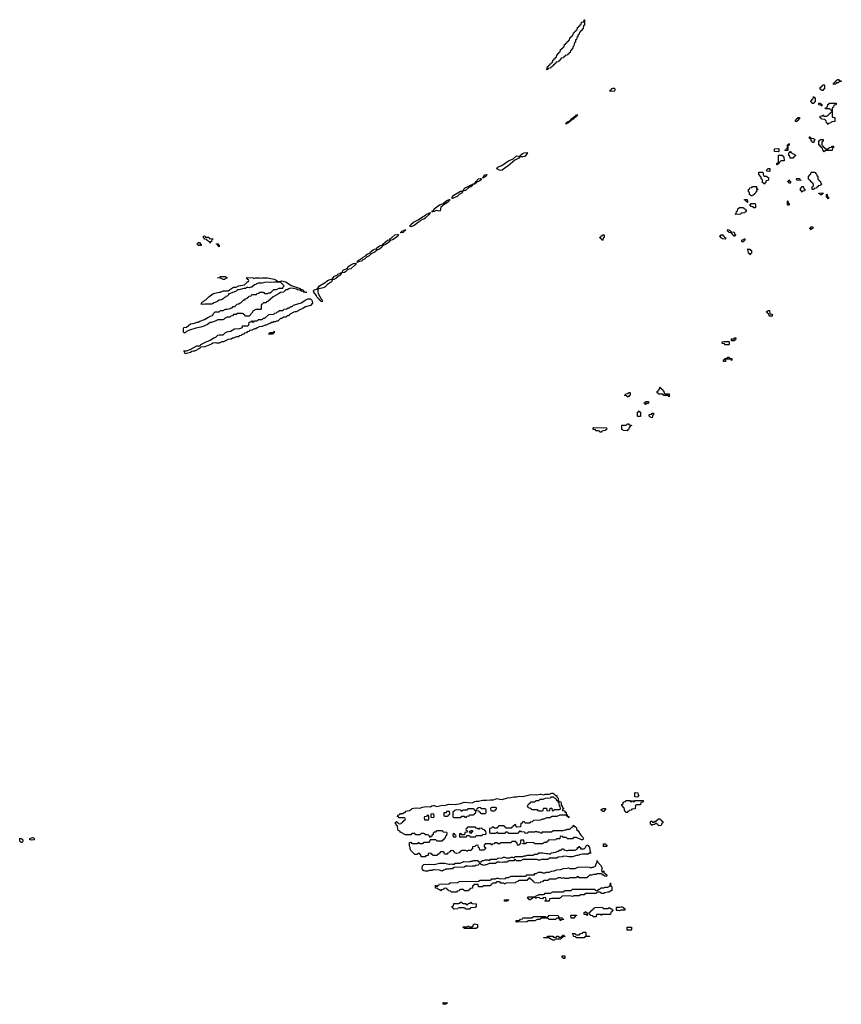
# Model space of a CAD drawing. Header units: inches. Extents: x 2710028 to 2964570, y 496606 to 722708.
# Tile 82 of 228: x 2839490 to 2852093, y 622266 to 637373. Entities that reach past the tile are written whole.
import ezdxf

# ---------------------------------------------------------------- set-up
doc = ezdxf.new("R2010")
doc.units = ezdxf.units.IN
doc.header["$MEASUREMENT"] = 0
for name, color, linetype in [('C8632', 7, 'Continuous'), ('C8642', 7, 'Continuous'), ('C8643', 7, 'Continuous'), ('C8653', 7, 'Continuous')]:
    doc.layers.add(name, color=color, linetype=linetype)

msp = doc.modelspace()

# ---------------------------------------------------------------- linework, layer by layer
at = {"layer": 'C8632', "color": 6}
for points in [[(2839510, 624749), (2839490, 624768), (2839490, 624814), (2839510, 624812), (2839530, 624802), (2839538, 624790), (2839538, 624770), (2839530, 624749)], [(2839670, 624785), (2839646, 624790), (2839648, 624810), (2839670, 624821), (2839690, 624825), (2839702, 624822), (2839714, 624810), (2839710, 624789)]]:
    msp.add_lwpolyline(points, close=True, dxfattribs=at)
at = {"layer": 'C8642', "color": 6}
for points in [[(2847914, 625126), (2847906, 625130), (2847902, 625142), (2847886, 625150), (2847882, 625162), (2847867, 625167), (2847773, 625167), (2847727, 625147), (2847650, 625146), (2847638, 625142), (2847630, 625128), (2847573, 625127), (2847530, 625108), (2847510, 625108), (2847471, 625089), (2847370, 625086), (2847350, 625066), (2847318, 625062), (2847310, 625046), (2847250, 625046), (2847230, 625066), (2847210, 625066), (2847190, 625046), (2847178, 625042), (2847173, 624987), (2847110, 624986), (2847106, 624990), (2847102, 625022), (2847090, 625026), (2847078, 625022), (2847073, 625007), (2847058, 625002), (2847053, 624987), (2847038, 624982), (2847030, 624966), (2846950, 624966), (2846942, 624982), (2846926, 624990), (2846922, 625002), (2846910, 625006), (2846850, 625006), (2846838, 625002), (2846830, 624986), (2846818, 624982), (2846810, 624966), (2846770, 624966), (2846762, 624982), (2846750, 624986), (2846738, 624982), (2846730, 624966), (2846698, 624962), (2846694, 624950), (2846694, 624910), (2846698, 624898), (2846710, 624894), (2846790, 624894), (2846802, 624898), (2846810, 624914), (2846818, 624898), (2846830, 624894), (2846930, 624894), (2846942, 624898), (2846950, 624914), (2846970, 624914), (2846978, 624898), (2846990, 624894), (2847127, 624893), (2847142, 624898), (2847147, 624913), (2847162, 624918), (2847170, 624934), (2847178, 624918), (2847232, 624912), (2847238, 624898), (2847250, 624894), (2847282, 624898), (2847290, 624912), (2847390, 624914), (2847410, 624922), (2847430, 624912), (2847451, 624911), (2847490, 624894), (2847502, 624898), (2847506, 624910), (2847513, 624913), (2847647, 624913), (2847672, 624932), (2847827, 624933), (2847850, 624942), (2847876, 624944), (2847889, 624951), (2847927, 624953), (2847950, 624974), (2847962, 624978), (2847966, 624990), (2847982, 624998), (2847990, 625014), (2847994, 624994), (2848010, 624992), (2848030, 624972), (2848031, 624950), (2848050, 624931), (2848099, 624859), (2848130, 624831), (2848139, 624810), (2848130, 624789), (2848106, 624790), (2848030, 624826), (2847990, 624826), (2847978, 624822), (2847970, 624806), (2847893, 624807), (2847886, 624810), (2847882, 624822), (2847870, 624826), (2847830, 624826), (2847822, 624842), (2847790, 624846), (2847778, 624842), (2847774, 624810), (2847770, 624806), (2847730, 624806), (2847718, 624802), (2847714, 624790), (2847707, 624787), (2847610, 624786), (2847598, 624782), (2847594, 624770), (2847578, 624762), (2847574, 624750), (2847533, 624747), (2847524, 624736), (2847509, 624729), (2847391, 624729), (2847386, 624730), (2847382, 624742), (2847350, 624748), (2847270, 624746), (2847258, 624742), (2847250, 624728), (2847210, 624726), (2847207, 624733), (2847222, 624738), (2847226, 624750), (2847222, 624782), (2847190, 624786), (2847178, 624782), (2847174, 624770), (2847173, 624727), (2847158, 624722), (2847150, 624708), (2847126, 624710), (2847122, 624742), (2847107, 624747), (2847102, 624762), (2847090, 624766), (2847050, 624766), (2847038, 624762), (2847030, 624746), (2846870, 624746), (2846850, 624726), (2846830, 624726), (2846810, 624746), (2846790, 624746), (2846778, 624742), (2846770, 624726), (2846738, 624722), (2846730, 624706), (2846722, 624722), (2846710, 624726), (2846630, 624726), (2846614, 624710), (2846614, 624690), (2846618, 624678), (2846634, 624670), (2846634, 624650), (2846618, 624642), (2846614, 624630), (2846546, 624630), (2846542, 624662), (2846526, 624670), (2846522, 624702), (2846490, 624706), (2846470, 624686), (2846438, 624682), (2846434, 624650), (2846418, 624642), (2846413, 624627), (2846370, 624626), (2846358, 624622), (2846350, 624608), (2846342, 624622), (2846330, 624626), (2846270, 624626), (2846258, 624622), (2846253, 624607), (2846238, 624602), (2846234, 624590), (2846190, 624578), (2846166, 624590), (2846162, 624602), (2846147, 624607), (2846142, 624622), (2846110, 624626), (2846098, 624622), (2846093, 624607), (2846078, 624602), (2846074, 624590), (2846054, 624586), (2846052, 624570), (2846030, 624569), (2846006, 624570), (2846002, 624602), (2845990, 624606), (2845950, 624606), (2845938, 624602), (2845933, 624587), (2845918, 624582), (2845913, 624567), (2845898, 624562), (2845894, 624550), (2845889, 624549), (2845826, 624550), (2845822, 624562), (2845810, 624566), (2845802, 624582), (2845770, 624586), (2845758, 624582), (2845754, 624550), (2845718, 624542), (2845710, 624529), (2845648, 624528), (2845642, 624562), (2845627, 624567), (2845622, 624582), (2845610, 624586), (2845598, 624582), (2845590, 624566), (2845550, 624566), (2845490, 624628), (2845478, 624650), (2845478, 624670), (2845468, 624692), (2845469, 624751), (2845490, 624752), (2845498, 624738), (2845510, 624734), (2845590, 624734), (2845602, 624738), (2845610, 624754), (2845618, 624738), (2845630, 624734), (2845670, 624734), (2845682, 624738), (2845686, 624750), (2845693, 624753), (2845770, 624754), (2845787, 624773), (2845790, 624794), (2845870, 624794), (2845890, 624774), (2845970, 624774), (2845982, 624778), (2845990, 624794), (2846002, 624798), (2846010, 624814), (2846022, 624818), (2846026, 624850), (2846042, 624858), (2846046, 624890), (2846042, 624902), (2845988, 624908), (2845982, 624922), (2845970, 624926), (2845890, 624926), (2845878, 624922), (2845870, 624906), (2845850, 624906), (2845834, 624890), (2845834, 624870), (2845818, 624862), (2845813, 624847), (2845798, 624842), (2845790, 624826), (2845782, 624842), (2845766, 624850), (2845762, 624862), (2845747, 624867), (2845708, 624868), (2845702, 624882), (2845690, 624886), (2845650, 624886), (2845630, 624866), (2845568, 624868), (2845550, 624886), (2845510, 624886), (2845498, 624882), (2845490, 624868), (2845430, 624866), (2845410, 624868), (2845330, 624909), (2845321, 624921), (2845295, 624935), (2845289, 624951), (2845286, 625006), (2845270, 625008), (2845262, 625042), (2845250, 625046), (2845248, 625052), (2845262, 625058), (2845270, 625072), (2845278, 625058), (2845294, 625050), (2845298, 625038), (2845310, 625034), (2845342, 625038), (2845346, 625050), (2845362, 625058), (2845367, 625073), (2845382, 625078), (2845387, 625093), (2845402, 625098), (2845406, 625110), (2845402, 625122), (2845390, 625126), (2845308, 625128), (2845302, 625142), (2845286, 625150), (2845288, 625170), (2845322, 625178), (2845330, 625191), (2845367, 625193), (2845386, 625210), (2845406, 625214), (2845408, 625230), (2845470, 625242), (2845501, 625259), (2845509, 625270), (2845530, 625276), (2845570, 625281), (2845630, 625275), (2845670, 625293), (2845730, 625302), (2845790, 625298), (2845810, 625310), (2845830, 625316), (2845850, 625314), (2845890, 625301), (2845970, 625322), (2846010, 625316), (2846021, 625319), (2846070, 625336), (2846170, 625330), (2846250, 625347), (2846310, 625365), (2846430, 625359), (2846470, 625380), (2846490, 625385), (2846530, 625385), (2846590, 625400), (2846650, 625396), (2846710, 625404), (2846756, 625404), (2846810, 625422), (2846830, 625420), (2846853, 625413), (2846890, 625410), (2846970, 625435), (2847023, 625437), (2847070, 625450), (2847110, 625450), (2847150, 625457), (2847210, 625456), (2847330, 625484), (2847422, 625478), (2847470, 625490), (2847490, 625490), (2847530, 625481), (2847550, 625490), (2847610, 625491), (2847650, 625505), (2847670, 625505), (2847691, 625490), (2847698, 625478), (2847710, 625471), (2847731, 625470), (2847731, 625450), (2847738, 625438), (2847751, 625430), (2847752, 625392), (2847758, 625378), (2847791, 625370), (2847798, 625350), (2847794, 625334), (2847798, 625318), (2847810, 625314), (2847818, 625278), (2847830, 625274), (2847830, 625266), (2847818, 625262), (2847814, 625250), (2847818, 625238), (2847850, 625232), (2847854, 625214), (2847870, 625212), (2847872, 625192), (2847878, 625178), (2847890, 625174), (2847894, 625154), (2847911, 625150)], [(2847670, 625446), (2847638, 625442), (2847634, 625430), (2847627, 625427), (2847550, 625426), (2847512, 625408), (2847470, 625406), (2847450, 625386), (2847410, 625386), (2847398, 625382), (2847390, 625366), (2847330, 625366), (2847318, 625362), (2847313, 625347), (2847298, 625342), (2847293, 625327), (2847278, 625322), (2847274, 625310), (2847278, 625298), (2847293, 625293), (2847298, 625278), (2847330, 625274), (2847338, 625258), (2847350, 625254), (2847430, 625254), (2847438, 625238), (2847450, 625234), (2847510, 625234), (2847522, 625238), (2847526, 625270), (2847530, 625274), (2847573, 625273), (2847578, 625238), (2847590, 625234), (2847622, 625238), (2847627, 625273), (2847650, 625274), (2847654, 625270), (2847658, 625238), (2847670, 625234), (2847682, 625238), (2847690, 625254), (2847770, 625254), (2847782, 625258), (2847786, 625270), (2847782, 625302), (2847768, 625308), (2847767, 625347), (2847762, 625362), (2847750, 625366), (2847746, 625386), (2847729, 625389), (2847726, 625410), (2847710, 625426), (2847688, 625428), (2847682, 625442)], [(2848970, 625446), (2848927, 625447), (2848926, 625510), (2848930, 625514), (2848972, 625510), (2848978, 625478), (2848992, 625470), (2848978, 625462)], [(2846450, 625266), (2846370, 625266), (2846358, 625262), (2846350, 625246), (2846290, 625246), (2846278, 625242), (2846270, 625226), (2846262, 625242), (2846250, 625246), (2846190, 625248), (2846158, 625242), (2846153, 625227), (2846138, 625222), (2846134, 625210), (2846134, 625150), (2846138, 625138), (2846150, 625134), (2846250, 625134), (2846262, 625138), (2846270, 625154), (2846310, 625154), (2846318, 625138), (2846330, 625134), (2846342, 625138), (2846350, 625154), (2846382, 625158), (2846390, 625174), (2846450, 625174), (2846462, 625178), (2846467, 625193), (2846482, 625198), (2846486, 625210), (2846482, 625242), (2846467, 625247), (2846462, 625262)], [(2846550, 625286), (2846518, 625282), (2846513, 625267), (2846498, 625262), (2846494, 625250), (2846498, 625238), (2846533, 625233), (2846538, 625218), (2846553, 625213), (2846558, 625198), (2846570, 625194), (2846630, 625194), (2846642, 625198), (2846646, 625210), (2846646, 625250), (2846642, 625262), (2846630, 625266), (2846570, 625266), (2846562, 625282)], [(2846790, 625286), (2846730, 625286), (2846718, 625282), (2846714, 625270), (2846718, 625238), (2846730, 625234), (2846770, 625234), (2846782, 625238), (2846787, 625253), (2846802, 625258), (2846806, 625270), (2846802, 625282)], [(2848430, 625226), (2848422, 625242), (2848406, 625250), (2848422, 625258), (2848428, 625272), (2848474, 625270), (2848474, 625250), (2848458, 625242), (2848450, 625226)], [(2848790, 625208), (2848782, 625222), (2848770, 625226), (2848762, 625282), (2848750, 625286), (2848742, 625302), (2848726, 625310), (2848726, 625330), (2848742, 625338), (2848750, 625374), (2848782, 625378), (2848790, 625394), (2848850, 625394), (2848858, 625378), (2848870, 625374), (2848882, 625378), (2848890, 625394), (2848898, 625378), (2848910, 625374), (2848922, 625378), (2848930, 625394), (2849053, 625393), (2849054, 625370), (2849050, 625366), (2849018, 625362), (2849014, 625330), (2849010, 625326), (2848950, 625326), (2848938, 625322), (2848933, 625267), (2848878, 625262), (2848870, 625246), (2848838, 625242), (2848833, 625227), (2848818, 625222), (2848810, 625208)], [(2845750, 625166), (2845738, 625162), (2845730, 625146), (2845698, 625142), (2845694, 625130), (2845698, 625098), (2845710, 625094), (2845750, 625094), (2845762, 625098), (2845766, 625110), (2845766, 625150), (2845762, 625162)], [(2845830, 625186), (2845798, 625182), (2845794, 625170), (2845798, 625138), (2845830, 625134), (2845842, 625138), (2845846, 625150), (2845842, 625182)], [(2846050, 625226), (2846038, 625222), (2846030, 625206), (2845998, 625202), (2845994, 625190), (2845998, 625158), (2846010, 625154), (2846050, 625154), (2846062, 625158), (2846067, 625173), (2846082, 625178), (2846086, 625190), (2846082, 625222)], [(2846470, 624986), (2846370, 624986), (2846358, 624982), (2846353, 624967), (2846338, 624962), (2846334, 624950), (2846338, 624938), (2846354, 624930), (2846354, 624910), (2846350, 624906), (2846318, 624902), (2846313, 624867), (2846270, 624866), (2846262, 624882), (2846250, 624886), (2846238, 624882), (2846234, 624870), (2846238, 624838), (2846250, 624834), (2846330, 624834), (2846342, 624838), (2846350, 624854), (2846390, 624854), (2846398, 624838), (2846410, 624834), (2846470, 624834), (2846482, 624838), (2846490, 624854), (2846570, 624854), (2846582, 624858), (2846588, 624872), (2846642, 624878), (2846646, 624890), (2846642, 624922), (2846630, 624926), (2846622, 624942), (2846588, 624948), (2846582, 624962), (2846570, 624966), (2846538, 624962), (2846530, 624946), (2846522, 624962), (2846490, 624966), (2846482, 624982)], [(2849290, 625006), (2849286, 625026), (2849268, 625028), (2849262, 625042), (2849250, 625046), (2849238, 625042), (2849230, 625026), (2849198, 625022), (2849194, 625010), (2849188, 625008), (2849182, 625022), (2849166, 625030), (2849166, 625070), (2849170, 625074), (2849190, 625074), (2849198, 625058), (2849210, 625054), (2849222, 625058), (2849230, 625074), (2849250, 625074), (2849288, 625112), (2849312, 625112), (2849318, 625098), (2849334, 625090), (2849338, 625078), (2849354, 625070), (2849354, 625050), (2849338, 625042), (2849330, 625008)], [(2846150, 624886), (2846138, 624882), (2846134, 624870), (2846138, 624838), (2846170, 624834), (2846182, 624838), (2846186, 624850), (2846182, 624862), (2846167, 624867), (2846162, 624882)], [(2846410, 624886), (2846402, 624902), (2846386, 624910), (2846402, 624918), (2846407, 624933), (2846430, 624934), (2846434, 624930), (2846434, 624910), (2846418, 624902)], [(2847912, 624528), (2847890, 624535), (2847830, 624538), (2847810, 624528), (2847750, 624526), (2847728, 624508), (2847610, 624506), (2847590, 624488), (2847492, 624488), (2847470, 624478), (2847450, 624478), (2847427, 624487), (2847410, 624488), (2847213, 624487), (2847198, 624482), (2847194, 624470), (2847170, 624468), (2847109, 624469), (2847090, 624486), (2847078, 624482), (2847071, 624469), (2846992, 624468), (2846978, 624462), (2846971, 624449), (2846912, 624448), (2846890, 624442), (2846850, 624448), (2846813, 624447), (2846790, 624428), (2846693, 624427), (2846652, 624408), (2846633, 624407), (2846610, 624398), (2846590, 624408), (2846570, 624408), (2846562, 624422), (2846550, 624426), (2846538, 624422), (2846534, 624410), (2846520, 624400), (2846485, 624395), (2846470, 624388), (2846430, 624388), (2846410, 624382), (2846370, 624388), (2846330, 624386), (2846310, 624368), (2846150, 624366), (2846138, 624362), (2846130, 624346), (2846090, 624346), (2846070, 624338), (2846022, 624338), (2846010, 624328), (2845990, 624326), (2845970, 624309), (2845930, 624326), (2845850, 624328), (2845830, 624328), (2845810, 624318), (2845770, 624318), (2845750, 624308), (2845710, 624309), (2845690, 624314), (2845670, 624330), (2845666, 624354), (2845669, 624390), (2845690, 624411), (2845770, 624414), (2845850, 624411), (2845931, 624431), (2846011, 624431), (2846070, 624414), (2846090, 624414), (2846110, 624422), (2846130, 624414), (2846150, 624414), (2846162, 624418), (2846170, 624432), (2846248, 624432), (2846303, 624457), (2846388, 624452), (2846410, 624462), (2846430, 624462), (2846450, 624471), (2846510, 624472), (2846530, 624454), (2846570, 624454), (2846588, 624472), (2846607, 624473), (2846630, 624482), (2846670, 624482), (2846690, 624474), (2846702, 624478), (2846710, 624494), (2846807, 624493), (2846826, 624510), (2846890, 624512), (2846910, 624522), (2846930, 624522), (2846950, 624512), (2847007, 624513), (2847030, 624522), (2847050, 624522), (2847070, 624514), (2847082, 624518), (2847086, 624530), (2847092, 624532), (2847207, 624533), (2847230, 624542), (2847256, 624544), (2847272, 624552), (2847370, 624554), (2847389, 624571), (2847430, 624572), (2847452, 624592), (2847509, 624591), (2847570, 624578), (2847590, 624582), (2847610, 624574), (2847630, 624574), (2847646, 624590), (2847710, 624602), (2847750, 624618), (2847770, 624631), (2847788, 624632), (2847802, 624638), (2847806, 624650), (2847811, 624651), (2847831, 624651), (2847834, 624634), (2847846, 624634), (2847870, 624625), (2847895, 624625), (2847910, 624632), (2848010, 624632), (2848046, 624650), (2848046, 624670), (2848066, 624674), (2848070, 624690), (2848074, 624690), (2848078, 624678), (2848090, 624674), (2848093, 624653), (2848150, 624651), (2848169, 624670), (2848190, 624711), (2848210, 624702), (2848230, 624672), (2848242, 624602), (2848252, 624590), (2848250, 624586), (2848230, 624586), (2848211, 624569), (2848130, 624568), (2848090, 624562), (2848050, 624549), (2848032, 624548), (2847984, 624536), (2847968, 624528)], [(2848490, 624686), (2848447, 624687), (2848446, 624730), (2848474, 624730), (2848478, 624718), (2848494, 624710), (2848494, 624690)], [(2848430, 624294), (2848442, 624298), (2848450, 624314), (2848452, 624290), (2848496, 624250), (2848490, 624226), (2848466, 624230), (2848447, 624247), (2848429, 624249), (2848422, 624262), (2848410, 624266), (2848350, 624266), (2848330, 624258), (2848290, 624258), (2848267, 624247), (2848230, 624246), (2848210, 624226), (2848198, 624222), (2848192, 624208), (2848170, 624206), (2848070, 624206), (2848062, 624222), (2848050, 624226), (2848038, 624222), (2848030, 624206), (2847930, 624206), (2847910, 624198), (2847850, 624198), (2847830, 624206), (2847810, 624198), (2847790, 624206), (2847750, 624206), (2847710, 624188), (2847610, 624186), (2847590, 624168), (2847530, 624166), (2847518, 624162), (2847510, 624146), (2847478, 624142), (2847472, 624128), (2847450, 624126), (2847388, 624128), (2847382, 624142), (2847366, 624150), (2847362, 624162), (2847346, 624170), (2847342, 624182), (2847327, 624187), (2847322, 624202), (2847310, 624206), (2847298, 624202), (2847293, 624187), (2847278, 624182), (2847270, 624166), (2847150, 624166), (2847138, 624162), (2847132, 624148), (2847098, 624142), (2847090, 624128), (2846950, 624126), (2846938, 624122), (2846930, 624108), (2846922, 624122), (2846910, 624126), (2846870, 624126), (2846862, 624142), (2846850, 624146), (2846810, 624146), (2846798, 624142), (2846790, 624126), (2846750, 624126), (2846738, 624122), (2846733, 624107), (2846718, 624102), (2846710, 624086), (2846610, 624086), (2846598, 624082), (2846592, 624068), (2846570, 624066), (2846530, 624066), (2846526, 624070), (2846522, 624102), (2846510, 624106), (2846470, 624106), (2846458, 624102), (2846454, 624090), (2846438, 624082), (2846434, 624050), (2846430, 624046), (2846398, 624042), (2846394, 624030), (2846378, 624022), (2846372, 624008), (2846310, 624006), (2846302, 624022), (2846290, 624026), (2846250, 624026), (2846238, 624022), (2846232, 624008), (2846198, 624002), (2846190, 623988), (2846108, 623988), (2846102, 624002), (2846067, 624007), (2846062, 624022), (2846047, 624027), (2846042, 624042), (2846030, 624046), (2845998, 624042), (2845993, 624027), (2845958, 624022), (2845950, 624006), (2845942, 624022), (2845910, 624026), (2845902, 624042), (2845868, 624050), (2845866, 624090), (2845870, 624092), (2845878, 624078), (2845890, 624074), (2845902, 624078), (2845906, 624090), (2845922, 624098), (2845929, 624111), (2846070, 624114), (2846092, 624132), (2846210, 624134), (2846222, 624138), (2846230, 624152), (2846530, 624154), (2846553, 624173), (2846707, 624173), (2846722, 624178), (2846730, 624191), (2846790, 624192), (2846810, 624202), (2846830, 624202), (2846853, 624193), (2846930, 624194), (2846942, 624198), (2846949, 624211), (2846987, 624213), (2847030, 624231), (2847247, 624233), (2847262, 624238), (2847266, 624250), (2847272, 624252), (2847386, 624254), (2847389, 624271), (2847410, 624272), (2847450, 624291), (2847490, 624292), (2847510, 624282), (2847550, 624282), (2847573, 624293), (2847610, 624294), (2847638, 624302), (2847649, 624311), (2847687, 624313), (2847729, 624331), (2847788, 624332), (2847830, 624351), (2847890, 624354), (2847910, 624362), (2847930, 624352), (2848010, 624352), (2848050, 624372), (2848170, 624374), (2848230, 624372), (2848250, 624362), (2848269, 624371), (2848290, 624372), (2848328, 624392), (2848328, 624408), (2848346, 624450), (2848348, 624472), (2848352, 624452), (2848411, 624390), (2848422, 624350), (2848414, 624330), (2848418, 624298)], [(2848410, 623966), (2848402, 623982), (2848390, 623986), (2848350, 623986), (2848338, 623982), (2848330, 623966), (2848170, 623966), (2848158, 623962), (2848150, 623948), (2848090, 623946), (2848070, 623928), (2847990, 623928), (2847970, 623922), (2847930, 623928), (2847810, 623926), (2847790, 623906), (2847778, 623902), (2847770, 623889), (2847653, 623887), (2847618, 623882), (2847610, 623848), (2847548, 623848), (2847547, 623853), (2847562, 623858), (2847566, 623870), (2847562, 623902), (2847550, 623906), (2847518, 623902), (2847510, 623886), (2847468, 623888), (2847462, 623902), (2847450, 623906), (2847418, 623902), (2847410, 623888), (2847402, 623902), (2847370, 623906), (2847358, 623902), (2847354, 623890), (2847338, 623882), (2847332, 623868), (2847310, 623868), (2847302, 623882), (2847286, 623890), (2847286, 623910), (2847290, 623914), (2847390, 623914), (2847402, 623918), (2847410, 623932), (2847442, 623938), (2847450, 623952), (2847527, 623953), (2847542, 623958), (2847550, 623972), (2847630, 623972), (2847670, 623991), (2847830, 623994), (2847842, 623998), (2847848, 624012), (2847947, 624013), (2847972, 624032), (2848310, 624034), (2848318, 624018), (2848350, 624014), (2848362, 624018), (2848367, 624033), (2848390, 624034), (2848409, 624051), (2848450, 624052), (2848470, 624062), (2848510, 624062), (2848542, 624078), (2848547, 624093), (2848550, 624132), (2848558, 624078), (2848570, 624074), (2848573, 624067), (2848574, 624010), (2848570, 624006), (2848550, 624006), (2848530, 623986), (2848510, 623986), (2848465, 623975), (2848450, 623966)], [(2846290, 623814), (2846330, 623814), (2846338, 623798), (2846350, 623794), (2846362, 623798), (2846370, 623814), (2846402, 623818), (2846410, 623832), (2846418, 623818), (2846430, 623814), (2846494, 623810), (2846494, 623770), (2846474, 623750), (2846410, 623746), (2846398, 623742), (2846390, 623728), (2846330, 623726), (2846322, 623742), (2846310, 623746), (2846230, 623746), (2846218, 623742), (2846210, 623729), (2846153, 623727), (2846146, 623730), (2846142, 623742), (2846126, 623750), (2846126, 623770), (2846142, 623778), (2846148, 623812), (2846227, 623813), (2846242, 623818), (2846250, 623834), (2846270, 623834), (2846278, 623818)], [(2846930, 623846), (2846926, 623850), (2846926, 623870), (2846950, 623874), (2846994, 623870), (2846978, 623862), (2846970, 623846)], [(2848690, 623698), (2848670, 623706), (2848650, 623706), (2848646, 623710), (2848646, 623750), (2848650, 623754), (2848690, 623754), (2848710, 623762), (2848730, 623762), (2848754, 623750), (2848758, 623738), (2848770, 623734), (2848770, 623709), (2848710, 623708)], [(2847790, 623548), (2847782, 623562), (2847766, 623570), (2847762, 623582), (2847750, 623586), (2847730, 623586), (2847711, 623569), (2847670, 623568), (2847609, 623569), (2847602, 623582), (2847590, 623586), (2847490, 623586), (2847478, 623582), (2847471, 623569), (2847430, 623568), (2847390, 623549), (2847293, 623547), (2847270, 623529), (2847110, 623528), (2847106, 623530), (2847106, 623550), (2847147, 623553), (2847162, 623558), (2847170, 623574), (2847202, 623578), (2847206, 623590), (2847213, 623593), (2847347, 623593), (2847370, 623611), (2847550, 623612), (2847558, 623598), (2847570, 623594), (2847582, 623598), (2847586, 623610), (2847602, 623618), (2847610, 623634), (2847750, 623631), (2847758, 623598), (2847773, 623593), (2847811, 623591), (2847818, 623578), (2847834, 623570), (2847830, 623566), (2847798, 623562)], [(2847990, 623586), (2847947, 623587), (2847946, 623630), (2847950, 623634), (2848030, 623634), (2848030, 623626), (2848018, 623622), (2848010, 623606), (2847998, 623602)], [(2848190, 623628), (2848182, 623642), (2848150, 623646), (2848146, 623650), (2848147, 623673), (2848162, 623678), (2848168, 623692), (2848174, 623690), (2848178, 623678), (2848194, 623670), (2848194, 623630)], [(2848450, 623734), (2848510, 623734), (2848530, 623752), (2848550, 623734), (2848570, 623734), (2848578, 623718), (2848594, 623710), (2848578, 623702), (2848573, 623687), (2848558, 623682), (2848554, 623650), (2848550, 623646), (2848430, 623646), (2848418, 623642), (2848410, 623626), (2848402, 623642), (2848390, 623646), (2848350, 623646), (2848338, 623642), (2848334, 623610), (2848330, 623608), (2848288, 623608), (2848282, 623622), (2848250, 623626), (2848242, 623642), (2848226, 623650), (2848227, 623673), (2848242, 623678), (2848247, 623693), (2848262, 623698), (2848267, 623713), (2848282, 623718), (2848287, 623733), (2848302, 623738), (2848308, 623752), (2848430, 623754), (2848438, 623738)], [(2846313, 623427), (2846306, 623430), (2846302, 623442), (2846288, 623450), (2846290, 623454), (2846350, 623454), (2846362, 623458), (2846370, 623471), (2846378, 623458), (2846390, 623454), (2846430, 623454), (2846442, 623458), (2846449, 623491), (2846470, 623502), (2846512, 623490), (2846510, 623446), (2846490, 623428)], [(2847670, 623248), (2847658, 623258), (2847640, 623260), (2847610, 623286), (2847530, 623286), (2847526, 623290), (2847582, 623298), (2847590, 623312), (2847630, 623314), (2847670, 623312), (2847678, 623298), (2847690, 623294), (2847722, 623298), (2847730, 623311), (2847751, 623311), (2847758, 623298), (2847790, 623294), (2847802, 623298), (2847806, 623310), (2847822, 623318), (2847830, 623331), (2847838, 623318), (2847852, 623312), (2847850, 623306), (2847818, 623302), (2847814, 623290), (2847798, 623282), (2847790, 623266), (2847710, 623266), (2847698, 623262), (2847690, 623248)], [(2848190, 623314), (2848230, 623314), (2848234, 623310), (2848230, 623306), (2848170, 623306), (2848158, 623302), (2848150, 623288), (2848028, 623288), (2848022, 623302), (2847990, 623306), (2847986, 623310), (2847982, 623342), (2847966, 623350), (2847970, 623354), (2848010, 623354), (2848018, 623338), (2848030, 623334), (2848070, 623334), (2848082, 623338), (2848090, 623354), (2848122, 623358), (2848130, 623374), (2848170, 623374), (2848174, 623370), (2848174, 623330), (2848178, 623318)], [(2848810, 623406), (2848806, 623410), (2848806, 623450), (2848872, 623452), (2848874, 623410), (2848870, 623406)], [(2847850, 622969), (2847826, 622970), (2847822, 622982), (2847810, 622986), (2847809, 623011), (2847854, 623010)], [(2845990, 622266), (2845986, 622270), (2845986, 622290), (2845990, 622294), (2846054, 622290), (2846038, 622282), (2846030, 622266)]]:
    msp.add_lwpolyline(points, close=True, dxfattribs=at)
at = {"layer": 'C8643', "color": 6}
for points in [[(2847570, 636606), (2847566, 636610), (2847582, 636618), (2847587, 636653), (2847602, 636658), (2847607, 636673), (2847622, 636678), (2847627, 636693), (2847642, 636698), (2847647, 636713), (2847662, 636718), (2847667, 636753), (2847682, 636758), (2847687, 636773), (2847702, 636778), (2847707, 636793), (2847722, 636798), (2847727, 636833), (2847742, 636838), (2847747, 636853), (2847762, 636858), (2847767, 636873), (2847782, 636878), (2847787, 636913), (2847802, 636918), (2847807, 636933), (2847822, 636938), (2847827, 636953), (2847842, 636958), (2847847, 636993), (2847862, 636998), (2847867, 637013), (2847882, 637018), (2847887, 637033), (2847902, 637038), (2847907, 637053), (2847922, 637058), (2847927, 637093), (2847942, 637098), (2847947, 637113), (2847962, 637118), (2847967, 637133), (2847982, 637138), (2847987, 637173), (2848002, 637178), (2848007, 637193), (2848022, 637198), (2848027, 637213), (2848042, 637218), (2848047, 637253), (2848062, 637258), (2848067, 637273), (2848082, 637278), (2848087, 637293), (2848102, 637298), (2848107, 637333), (2848142, 637338), (2848146, 637370), (2848153, 637373), (2848154, 637290), (2848138, 637282), (2848132, 637230), (2848118, 637222), (2848110, 637206), (2848098, 637202), (2848090, 637186), (2848078, 637182), (2848072, 637150), (2848058, 637142), (2848053, 637127), (2848052, 637108), (2848038, 637102), (2848032, 637068), (2848018, 637062), (2848014, 637030), (2847998, 637022), (2847992, 636970), (2847978, 636962), (2847970, 636926), (2847958, 636922), (2847950, 636906), (2847938, 636902), (2847934, 636870), (2847918, 636862), (2847913, 636847), (2847898, 636842), (2847893, 636827), (2847858, 636822), (2847853, 636807), (2847838, 636802), (2847833, 636787), (2847798, 636782), (2847793, 636767), (2847778, 636762), (2847773, 636747), (2847758, 636742), (2847753, 636727), (2847718, 636722), (2847713, 636707), (2847698, 636702), (2847693, 636687), (2847678, 636682), (2847673, 636667), (2847658, 636662), (2847653, 636647), (2847638, 636642), (2847633, 636627), (2847598, 636622), (2847590, 636606)], [(2848610, 636269), (2848565, 636275), (2848549, 636269), (2848549, 636289), (2848563, 636297), (2848570, 636310), (2848590, 636321), (2848610, 636321), (2848618, 636310), (2848618, 636290)], [(2847950, 635825), (2847933, 635827), (2847933, 635813), (2847915, 635805), (2847910, 635790), (2847890, 635779), (2847881, 635779), (2847870, 635769), (2847870, 635790), (2847885, 635795), (2847898, 635810), (2847915, 635815), (2847928, 635812), (2847928, 635828), (2847946, 635834), (2847950, 635850), (2847999, 635881), (2848001, 635890), (2848020, 635900), (2848030, 635913), (2848051, 635911), (2848038, 635902), (2848032, 635888), (2847997, 635863), (2847990, 635850), (2847963, 635837)], [(2847210, 635267), (2847171, 635269), (2847155, 635265), (2847147, 635250), (2847084, 635216), (2846976, 635124), (2846950, 635110), (2846890, 635062), (2846870, 635060), (2846850, 635064), (2846806, 635090), (2846809, 635091), (2846817, 635110), (2846883, 635137), (2846990, 635205), (2847060, 635240), (2847110, 635282), (2847166, 635274), (2847169, 635290), (2847202, 635318), (2847230, 635330), (2847275, 635335), (2847278, 635330), (2847241, 635279), (2847230, 635272)], [(2846282, 634742), (2846286, 634750), (2846307, 634753), (2846302, 634762), (2846304, 634770), (2846330, 634797), (2846382, 634818), (2846391, 634831), (2846419, 634839), (2846426, 634834), (2846430, 634850), (2846466, 634854), (2846468, 634870), (2846488, 634872), (2846489, 634890), (2846504, 634896), (2846507, 634910), (2846529, 634930), (2846556, 634936), (2846572, 634932), (2846561, 634910), (2846550, 634901), (2846528, 634888), (2846498, 634882), (2846487, 634867), (2846473, 634867), (2846470, 634849), (2846452, 634848), (2846438, 634842), (2846434, 634830), (2846412, 634810), (2846381, 634799), (2846330, 634754), (2846310, 634749), (2846292, 634748)], [(2846588, 634948), (2846593, 634953), (2846607, 634953), (2846605, 634970), (2846625, 634990), (2846655, 634995), (2846645, 634970), (2846621, 634959), (2846610, 634949)], [(2846130, 634629), (2846126, 634630), (2846124, 634650), (2846150, 634678), (2846250, 634740), (2846280, 634740), (2846282, 634730), (2846266, 634710), (2846231, 634690), (2846199, 634661)], [(2845924, 634436), (2845890, 634443), (2845870, 634441), (2845850, 634429), (2845809, 634429), (2845829, 634431), (2845836, 634444), (2845835, 634450), (2845845, 634455), (2845850, 634470), (2845930, 634530), (2845986, 634554), (2846026, 634590), (2846050, 634603), (2846058, 634602), (2846071, 634611), (2846091, 634611), (2846087, 634607), (2846073, 634607), (2846071, 634590), (2846051, 634570), (2846002, 634538), (2845950, 634494), (2845938, 634442)], [(2845490, 634194), (2845478, 634198), (2845474, 634210), (2845483, 634217), (2845489, 634231), (2845530, 634264), (2845600, 634300), (2845669, 634350), (2845699, 634361), (2845722, 634378), (2845730, 634390), (2845759, 634401), (2845769, 634410), (2845791, 634411), (2845778, 634402), (2845778, 634390), (2845711, 634330), (2845690, 634314), (2845670, 634309), (2845634, 634286), (2845618, 634270), (2845587, 634253), (2845557, 634223), (2845530, 634209)], [(2842350, 634034), (2842390, 634034), (2842398, 634018), (2842410, 634014), (2842453, 634013), (2842453, 634007), (2842438, 634002), (2842433, 633967), (2842418, 633962), (2842410, 633946), (2842402, 633962), (2842387, 633967), (2842382, 633982), (2842367, 633987), (2842362, 634002), (2842330, 634006), (2842322, 634022), (2842307, 634027), (2842307, 634053), (2842330, 634054), (2842338, 634038)], [(2844670, 633649), (2844666, 633650), (2844669, 633651), (2844670, 633670), (2844684, 633676), (2844698, 633690), (2844722, 633698), (2844729, 633710), (2844744, 633716), (2844759, 633730), (2844803, 633757), (2844810, 633770), (2844864, 633796), (2844870, 633810), (2844910, 633840), (2844930, 633850), (2844964, 633856), (2844969, 633870), (2844987, 633890), (2845010, 633905), (2845046, 633914), (2845058, 633922), (2845059, 633930), (2845130, 633990), (2845165, 633995), (2845169, 634010), (2845185, 634015), (2845196, 634030), (2845243, 634070), (2845279, 634079), (2845297, 634077), (2845302, 634070), (2845291, 634050), (2845280, 634040), (2845210, 633995), (2845175, 633985), (2845165, 633970), (2845111, 633929), (2845057, 633903), (2845051, 633889), (2845010, 633853), (2844977, 633843), (2844945, 633810), (2844882, 633778), (2844851, 633749), (2844810, 633729), (2844781, 633699), (2844751, 633689), (2844731, 633669), (2844681, 633659)], [(2845343, 634103), (2845330, 634106), (2845329, 634109), (2845345, 634115), (2845350, 634130), (2845377, 634137), (2845387, 634133), (2845390, 634150), (2845414, 634150), (2845398, 634142), (2845394, 634130), (2845370, 634109)], [(2848430, 633986), (2848422, 634002), (2848406, 634010), (2848402, 634022), (2848386, 634030), (2848402, 634038), (2848410, 634054), (2848422, 634058), (2848430, 634074), (2848450, 634074), (2848454, 634070), (2848454, 634030), (2848438, 634022), (2848434, 633990)], [(2842270, 633906), (2842230, 633908), (2842226, 633926), (2842210, 633928), (2842210, 633934), (2842222, 633938), (2842230, 633954), (2842250, 633954), (2842258, 633938), (2842274, 633930), (2842274, 633910)], [(2842550, 633886), (2842542, 633902), (2842527, 633907), (2842522, 633922), (2842507, 633927), (2842507, 633933), (2842530, 633932), (2842538, 633918), (2842550, 633914)], [(2844130, 633046), (2844110, 633049), (2844104, 633064), (2844090, 633069), (2844077, 633097), (2844070, 633099), (2844050, 633123), (2844041, 633141), (2844010, 633175), (2844001, 633190), (2843999, 633210), (2844010, 633226), (2844043, 633237), (2844050, 633245), (2844056, 633244), (2844090, 633287), (2844178, 633342), (2844210, 633370), (2844250, 633387), (2844289, 633391), (2844289, 633410), (2844302, 633418), (2844310, 633430), (2844363, 633457), (2844370, 633470), (2844399, 633481), (2844411, 633491), (2844429, 633491), (2844450, 633530), (2844520, 633560), (2844523, 633570), (2844541, 633590), (2844569, 633610), (2844611, 633631), (2844636, 633636), (2844650, 633634), (2844638, 633610), (2844571, 633549), (2844521, 633539), (2844490, 633504), (2844470, 633494), (2844432, 633488), (2844422, 633478), (2844422, 633470), (2844402, 633450), (2844381, 633439), (2844340, 633400), (2844308, 633388), (2844292, 633388), (2844282, 633378), (2844271, 633349), (2844211, 633310), (2844171, 633269), (2844143, 633257), (2844064, 633236), (2844065, 633190), (2844070, 633172), (2844121, 633081), (2844130, 633072)], [(2842610, 633389), (2842570, 633408), (2842526, 633410), (2842562, 633418), (2842566, 633430), (2842570, 633431), (2842654, 633430), (2842658, 633418), (2842673, 633413), (2842670, 633408), (2842650, 633406), (2842630, 633389)], [(2843082, 633402), (2843109, 633411), (2843169, 633411), (2843190, 633406), (2843210, 633410), (2843290, 633410), (2843394, 633390), (2843434, 633370), (2843438, 633358), (2843450, 633354), (2843490, 633354), (2843498, 633362), (2843510, 633365), (2843530, 633363), (2843571, 633350), (2843653, 633293), (2843791, 633250), (2843800, 633240), (2843831, 633230), (2843838, 633218), (2843854, 633210), (2843858, 633198), (2843871, 633191), (2843892, 633190), (2843850, 633189), (2843842, 633202), (2843811, 633209), (2843785, 633225), (2843749, 633229), (2843737, 633237), (2843689, 633249), (2843645, 633255), (2843616, 633244), (2843594, 633230), (2843572, 633228), (2843534, 633190), (2843490, 633188), (2843472, 633170), (2843377, 633123), (2843294, 633050), (2843274, 633046), (2843270, 633028), (2843230, 633026), (2843210, 633006), (2843198, 633002), (2843193, 632987), (2843194, 632930), (2843190, 632926), (2843110, 632926), (2843098, 632922), (2843094, 632910), (2843072, 632908), (2843051, 632869), (2843010, 632826), (2842950, 632826), (2842942, 632842), (2842926, 632850), (2842922, 632862), (2842910, 632866), (2842830, 632866), (2842811, 632849), (2842772, 632848), (2842754, 632830), (2842730, 632826), (2842712, 632808), (2842670, 632808), (2842634, 632790), (2842624, 632776), (2842608, 632768), (2842530, 632768), (2842490, 632749), (2842430, 632729), (2842410, 632728), (2842370, 632695), (2842312, 632670), (2842270, 632654), (2842190, 632639), (2842093, 632607), (2842051, 632589), (2842030, 632569), (2842010, 632566), (2842003, 632583), (2842002, 632630), (2842009, 632651), (2842050, 632656), (2842110, 632705), (2842170, 632716), (2842206, 632730), (2842230, 632731), (2842254, 632746), (2842325, 632775), (2842375, 632805), (2842426, 632830), (2842448, 632832), (2842468, 632870), (2842490, 632892), (2842550, 632892), (2842570, 632911), (2842610, 632912), (2842646, 632930), (2842670, 632931), (2842716, 632944), (2842732, 632952), (2842748, 632952), (2842766, 632970), (2842790, 632974), (2842828, 633010), (2842849, 633011), (2842870, 633031), (2842888, 633032), (2842930, 633072), (2842946, 633074), (2842950, 633092), (2842982, 633098), (2842986, 633110), (2843002, 633118), (2843006, 633130), (2843042, 633138), (2843050, 633154), (2843110, 633154), (2843122, 633158), (2843128, 633172), (2843162, 633178), (2843170, 633192), (2843230, 633192), (2843238, 633178), (2843250, 633174), (2843290, 633172), (2843310, 633182), (2843330, 633182), (2843360, 633200), (2843390, 633231), (2843430, 633232), (2843470, 633251), (2843526, 633254), (2843530, 633274), (2843542, 633278), (2843546, 633290), (2843488, 633348), (2843408, 633348), (2843396, 633344), (2843330, 633342), (2843270, 633344), (2843210, 633328), (2843150, 633329), (2843122, 633318), (2843110, 633308), (2843090, 633306), (2843050, 633268), (2843033, 633267), (2843010, 633258), (2842990, 633266), (2842970, 633266), (2842954, 633250), (2842930, 633249), (2842849, 633229), (2842831, 633229), (2842812, 633210), (2842774, 633190), (2842752, 633188), (2842706, 633166), (2842694, 633166), (2842692, 633150), (2842671, 633129), (2842650, 633126), (2842645, 633115), (2842630, 633109), (2842610, 633089), (2842583, 633077), (2842550, 633069), (2842530, 633054), (2842490, 633034), (2842470, 633029), (2842446, 633014), (2842430, 633009), (2842330, 633009), (2842310, 633004), (2842268, 633008), (2842282, 633018), (2842282, 633030), (2842290, 633042), (2842309, 633051), (2842328, 633070), (2842344, 633076), (2842390, 633122), (2842455, 633165), (2842483, 633177), (2842550, 633191), (2842570, 633191), (2842610, 633211), (2842687, 633213), (2842706, 633230), (2842723, 633237), (2842769, 633271), (2842810, 633271), (2842846, 633290), (2842936, 633304), (2842990, 633354), (2843002, 633358), (2843006, 633370), (2843002, 633382), (2842990, 633386), (2842980, 633400), (2842966, 633410), (2842983, 633417), (2843070, 633411)], [(2842510, 632409), (2842490, 632415), (2842450, 632409), (2842430, 632394), (2842330, 632354), (2842271, 632349), (2842250, 632329), (2842171, 632289), (2842150, 632289), (2842130, 632282), (2842111, 632269), (2842050, 632249), (2842030, 632246), (2842026, 632250), (2842010, 632292), (2842050, 632291), (2842105, 632315), (2842206, 632370), (2842250, 632371), (2842262, 632378), (2842269, 632391), (2842350, 632431), (2842410, 632455), (2842468, 632490), (2842498, 632502), (2842530, 632531), (2842550, 632538), (2842610, 632538), (2842649, 632571), (2842670, 632582), (2842690, 632591), (2842725, 632595), (2842786, 632630), (2842867, 632633), (2842906, 632650), (2842910, 632674), (2842990, 632674), (2843006, 632690), (2843010, 632734), (2843042, 632738), (2843048, 632752), (2843054, 632750), (2843058, 632738), (2843070, 632734), (2843082, 632738), (2843090, 632754), (2843130, 632754), (2843142, 632758), (2843150, 632774), (2843210, 632774), (2843229, 632791), (2843250, 632794), (2843310, 632852), (2843390, 632854), (2843406, 632870), (2843427, 632873), (2843446, 632890), (2843466, 632894), (2843470, 632912), (2843527, 632913), (2843548, 632932), (2843590, 632934), (2843606, 632950), (2843630, 632952), (2843650, 632971), (2843670, 632972), (2843690, 632991), (2843809, 633031), (2843850, 633052), (2843869, 633071), (2843910, 633092), (2843950, 633092), (2843971, 633070), (2843981, 633030), (2843979, 633021), (2843951, 632989), (2843875, 632965), (2843825, 632935), (2843795, 632925), (2843730, 632889), (2843710, 632889), (2843697, 632883), (2843631, 632849), (2843611, 632829), (2843592, 632828), (2843574, 632810), (2843530, 632808), (2843510, 632789), (2843492, 632788), (2843450, 632749), (2843431, 632749), (2843410, 632738), (2843390, 632738), (2843371, 632729), (2843350, 632728), (2843330, 632709), (2843312, 632708), (2843270, 632688), (2843253, 632687), (2843207, 632667), (2843158, 632662), (2843154, 632650), (2843133, 632647), (2843110, 632628), (2843090, 632628), (2843050, 632609), (2843014, 632606), (2843010, 632588), (2842978, 632582), (2842971, 632569), (2842938, 632562), (2842930, 632548), (2842898, 632542), (2842892, 632528), (2842858, 632522), (2842850, 632506), (2842810, 632506), (2842770, 632488), (2842753, 632487), (2842734, 632470), (2842690, 632468), (2842614, 632430), (2842591, 632429), (2842550, 632409)], [(2843310, 632546), (2843306, 632550), (2843322, 632558), (2843328, 632572), (2843367, 632573), (2843382, 632578), (2843386, 632590), (2843392, 632592), (2843394, 632570), (2843378, 632562), (2843370, 632546)], [(2848810, 631586), (2848802, 631602), (2848770, 631606), (2848766, 631610), (2848782, 631618), (2848787, 631633), (2848822, 631638), (2848830, 631654), (2848850, 631654), (2848854, 631650), (2848854, 631610), (2848838, 631602), (2848830, 631586)], [(2849450, 631586), (2849442, 631602), (2849430, 631606), (2849370, 631606), (2849362, 631622), (2849350, 631626), (2849290, 631626), (2849282, 631642), (2849267, 631647), (2849266, 631670), (2849282, 631678), (2849287, 631693), (2849302, 631698), (2849307, 631733), (2849313, 631733), (2849318, 631718), (2849333, 631713), (2849338, 631698), (2849353, 631693), (2849358, 631678), (2849373, 631673), (2849378, 631638), (2849390, 631634), (2849453, 631633), (2849454, 631590)], [(2849090, 631466), (2849082, 631482), (2849067, 631487), (2849067, 631493), (2849082, 631498), (2849090, 631514), (2849133, 631513), (2849134, 631490), (2849130, 631486), (2849098, 631482)], [(2848970, 631286), (2848966, 631290), (2848966, 631350), (2848982, 631358), (2848990, 631374), (2848998, 631358), (2849014, 631350), (2849014, 631290), (2849010, 631286)], [(2849190, 631266), (2849167, 631267), (2849162, 631282), (2849146, 631290), (2849146, 631310), (2849150, 631314), (2849182, 631318), (2849190, 631334), (2849210, 631334), (2849214, 631330), (2849214, 631310), (2849198, 631302)], [(2848810, 631066), (2848748, 631068), (2848742, 631082), (2848727, 631087), (2848727, 631153), (2848790, 631154), (2848802, 631158), (2848810, 631174), (2848830, 631174), (2848838, 631158), (2848873, 631153), (2848873, 631147), (2848858, 631142), (2848853, 631127), (2848838, 631122), (2848834, 631090), (2848818, 631082)], [(2848390, 631046), (2848382, 631062), (2848370, 631066), (2848330, 631066), (2848322, 631082), (2848287, 631087), (2848286, 631110), (2848290, 631114), (2848493, 631113), (2848494, 631090), (2848478, 631082), (2848474, 631070), (2848418, 631062), (2848410, 631046)]]:
    msp.add_lwpolyline(points, close=True, dxfattribs=at)
at = {"layer": 'C8653', "color": 6}
for points in [[(2851970, 636386), (2851966, 636390), (2851982, 636398), (2851987, 636413), (2852002, 636418), (2852010, 636434), (2852022, 636438), (2852027, 636453), (2852050, 636454), (2852058, 636438), (2852093, 636433), (2852090, 636426), (2852058, 636422), (2852050, 636406), (2852018, 636402), (2852010, 636386)], [(2851810, 636286), (2851788, 636288), (2851782, 636302), (2851770, 636306), (2851768, 636330), (2851782, 636338), (2851790, 636354), (2851802, 636358), (2851810, 636374), (2851830, 636374), (2851834, 636370), (2851834, 636310), (2851818, 636302)], [(2851670, 636086), (2851647, 636087), (2851642, 636102), (2851626, 636110), (2851626, 636130), (2851642, 636138), (2851647, 636153), (2851662, 636158), (2851666, 636190), (2851670, 636194), (2851678, 636178), (2851690, 636174), (2851694, 636150), (2851694, 636110), (2851678, 636102)], [(2851790, 636048), (2851782, 636062), (2851747, 636067), (2851747, 636093), (2851772, 636092), (2851778, 636078), (2851794, 636070), (2851794, 636050)], [(2851890, 635766), (2851882, 635782), (2851866, 635790), (2851862, 635822), (2851846, 635830), (2851842, 635842), (2851787, 635847), (2851782, 635862), (2851768, 635868), (2851766, 635890), (2851770, 635894), (2851802, 635898), (2851810, 635914), (2851818, 635898), (2851830, 635894), (2851870, 635894), (2851882, 635898), (2851886, 635910), (2851902, 635918), (2851906, 635930), (2851922, 635938), (2851926, 635950), (2851942, 635958), (2851946, 635970), (2851942, 635982), (2851926, 635990), (2851922, 636002), (2851910, 636006), (2851850, 636006), (2851847, 636013), (2851862, 636018), (2851866, 636030), (2851882, 636038), (2851886, 636070), (2851902, 636078), (2851910, 636094), (2852010, 636094), (2852014, 636090), (2852014, 636070), (2852010, 636066), (2851978, 636062), (2851974, 636030), (2851958, 636022), (2851954, 636010), (2851954, 635890), (2851958, 635878), (2851994, 635870), (2851994, 635810), (2851953, 635807), (2851938, 635802), (2851934, 635790), (2851898, 635782)], [(2851410, 635806), (2851388, 635810), (2851390, 635834), (2851402, 635838), (2851406, 635850), (2851422, 635858), (2851430, 635874), (2851450, 635874), (2851454, 635870), (2851454, 635850), (2851438, 635842), (2851430, 635826), (2851418, 635822)], [(2851670, 635488), (2851650, 635489), (2851647, 635507), (2851629, 635510), (2851628, 635528), (2851622, 635542), (2851606, 635550), (2851607, 635573), (2851613, 635573), (2851618, 635558), (2851630, 635554), (2851670, 635552), (2851678, 635538), (2851694, 635530), (2851678, 635522)], [(2851130, 635346), (2851070, 635348), (2851067, 635393), (2851130, 635394), (2851134, 635390), (2851134, 635350)], [(2851230, 635366), (2851228, 635370), (2851242, 635378), (2851250, 635394), (2851262, 635398), (2851267, 635413), (2851268, 635452), (2851282, 635458), (2851290, 635474), (2851294, 635470), (2851294, 635450), (2851278, 635442), (2851274, 635430), (2851274, 635370), (2851270, 635366)], [(2851853, 635393), (2851887, 635393), (2851902, 635398), (2851906, 635410), (2851942, 635418), (2851950, 635432), (2851970, 635434), (2851974, 635430), (2851974, 635410), (2851958, 635402), (2851954, 635370), (2851950, 635366), (2851850, 635366), (2851838, 635362), (2851830, 635346), (2851822, 635362), (2851809, 635369), (2851802, 635402), (2851786, 635410), (2851782, 635422), (2851770, 635426), (2851766, 635446), (2851748, 635450), (2851748, 635512), (2851762, 635518), (2851768, 635532), (2851813, 635533), (2851814, 635510), (2851798, 635502), (2851794, 635490), (2851794, 635450), (2851798, 635438), (2851810, 635434), (2851818, 635418), (2851834, 635410), (2851838, 635398)], [(2851110, 635146), (2851106, 635150), (2851106, 635170), (2851122, 635178), (2851127, 635193), (2851128, 635292), (2851192, 635292), (2851198, 635278), (2851212, 635270), (2851214, 635206), (2851170, 635206), (2851158, 635202), (2851154, 635190), (2851138, 635182), (2851130, 635166), (2851118, 635162)], [(2851350, 635246), (2851307, 635247), (2851302, 635282), (2851288, 635288), (2851288, 635332), (2851302, 635338), (2851310, 635354), (2851318, 635338), (2851334, 635330), (2851338, 635318), (2851372, 635312), (2851378, 635298), (2851394, 635290), (2851378, 635282), (2851374, 635270), (2851358, 635262)], [(2850990, 635046), (2850948, 635050), (2850948, 635070), (2850962, 635078), (2850968, 635092), (2850994, 635090), (2850994, 635050)], [(2850910, 634974), (2850950, 634974), (2850958, 634958), (2850974, 634950), (2850974, 634910), (2850938, 634902), (2850932, 634868), (2850918, 634862), (2850910, 634848), (2850902, 634862), (2850886, 634870), (2850886, 634910), (2850882, 634922), (2850866, 634930), (2850862, 634962), (2850847, 634967), (2850842, 634982), (2850826, 634990), (2850830, 635032), (2850890, 635034), (2850898, 634978)], [(2851470, 634906), (2851410, 634908), (2851406, 634930), (2851410, 634934), (2851450, 634934), (2851458, 634918), (2851474, 634910)], [(2851650, 634766), (2851646, 634770), (2851646, 634810), (2851662, 634818), (2851666, 634830), (2851662, 634862), (2851647, 634867), (2851642, 634882), (2851630, 634886), (2851622, 634902), (2851606, 634910), (2851602, 634922), (2851588, 634928), (2851588, 634972), (2851602, 634978), (2851607, 634993), (2851622, 634998), (2851630, 635034), (2851690, 635034), (2851698, 635018), (2851714, 635010), (2851718, 634978), (2851734, 634970), (2851734, 634930), (2851738, 634918), (2851753, 634913), (2851758, 634898), (2851774, 634890), (2851778, 634858), (2851794, 634850), (2851778, 634842), (2851772, 634828), (2851738, 634822), (2851734, 634810), (2851718, 634802), (2851713, 634787), (2851678, 634782), (2851670, 634766)], [(2850730, 634668), (2850708, 634668), (2850702, 634682), (2850686, 634690), (2850682, 634722), (2850668, 634730), (2850669, 634770), (2850686, 634774), (2850690, 634792), (2850722, 634798), (2850730, 634812), (2850790, 634814), (2850794, 634810), (2850794, 634790), (2850812, 634772), (2850812, 634768), (2850794, 634750), (2850794, 634730), (2850778, 634722), (2850774, 634710), (2850758, 634702), (2850754, 634690), (2850738, 634682)], [(2851290, 634866), (2851282, 634882), (2851266, 634890), (2851282, 634898), (2851290, 634914), (2851298, 634898), (2851312, 634892), (2851314, 634870), (2851310, 634866)], [(2851490, 634726), (2851482, 634742), (2851466, 634750), (2851466, 634790), (2851482, 634798), (2851490, 634814), (2851510, 634814), (2851514, 634810), (2851518, 634778), (2851534, 634770), (2851534, 634750), (2851530, 634746), (2851498, 634742)], [(2851770, 634686), (2851762, 634702), (2851750, 634706), (2851747, 634713), (2851810, 634714), (2851813, 634707), (2851798, 634702), (2851790, 634686)], [(2851890, 634626), (2851882, 634642), (2851866, 634650), (2851866, 634690), (2851870, 634694), (2851874, 634690), (2851878, 634658), (2851894, 634650), (2851894, 634630)], [(2850470, 634386), (2850466, 634390), (2850482, 634398), (2850486, 634430), (2850502, 634438), (2850508, 634470), (2850530, 634492), (2850590, 634492), (2850598, 634478), (2850614, 634470), (2850618, 634458), (2850633, 634453), (2850634, 634430), (2850618, 634422), (2850612, 634408), (2850570, 634406), (2850558, 634402), (2850550, 634388)], [(2850650, 634566), (2850642, 634582), (2850630, 634586), (2850622, 634602), (2850610, 634606), (2850610, 634614), (2850650, 634614), (2850654, 634590), (2850654, 634570)], [(2850750, 634488), (2850742, 634502), (2850708, 634508), (2850702, 634522), (2850690, 634526), (2850688, 634532), (2850702, 634538), (2850710, 634552), (2850770, 634552), (2850774, 634530), (2850774, 634490), (2850770, 634488)], [(2851270, 634526), (2851266, 634530), (2851266, 634590), (2851270, 634594), (2851274, 634590), (2851278, 634558), (2851292, 634552), (2851294, 634530), (2851290, 634526)], [(2851630, 634146), (2851622, 634162), (2851610, 634166), (2851608, 634172), (2851622, 634178), (2851630, 634194), (2851650, 634194), (2851654, 634190), (2851654, 634170), (2851638, 634162)], [(2850310, 634006), (2850268, 634008), (2850262, 634022), (2850247, 634027), (2850242, 634042), (2850230, 634046), (2850230, 634054), (2850242, 634058), (2850248, 634072), (2850274, 634070), (2850278, 634058), (2850290, 634054), (2850298, 634038), (2850314, 634030), (2850314, 634010)], [(2850450, 634048), (2850442, 634062), (2850426, 634070), (2850422, 634082), (2850406, 634090), (2850402, 634102), (2850368, 634108), (2850362, 634122), (2850346, 634130), (2850350, 634154), (2850374, 634150), (2850378, 634138), (2850393, 634133), (2850398, 634118), (2850451, 634111), (2850458, 634078), (2850474, 634070), (2850458, 634062)], [(2850570, 633966), (2850566, 633970), (2850566, 633990), (2850570, 633994), (2850602, 633998), (2850610, 634014), (2850614, 634010), (2850614, 633990), (2850598, 633982), (2850590, 633966)], [(2850690, 633766), (2850682, 633782), (2850668, 633788), (2850666, 633830), (2850662, 633842), (2850648, 633850), (2850650, 633854), (2850692, 633852), (2850698, 633838), (2850714, 633830), (2850714, 633790), (2850698, 633782)], [(2850990, 632826), (2850986, 632830), (2850982, 632862), (2850967, 632867), (2850962, 632882), (2850947, 632887), (2850947, 632893), (2850962, 632898), (2850968, 632912), (2850993, 632913), (2850998, 632858), (2851030, 632854), (2851034, 632850), (2851030, 632826)], [(2850310, 632386), (2850302, 632402), (2850270, 632406), (2850266, 632410), (2850266, 632430), (2850290, 632434), (2850370, 632434), (2850374, 632430), (2850374, 632390), (2850370, 632386)], [(2850450, 632446), (2850407, 632447), (2850406, 632470), (2850410, 632474), (2850442, 632478), (2850450, 632494), (2850470, 632494), (2850474, 632490), (2850474, 632470), (2850458, 632462)], [(2850410, 632146), (2850402, 632162), (2850390, 632166), (2850330, 632166), (2850318, 632162), (2850314, 632130), (2850310, 632126), (2850287, 632127), (2850287, 632153), (2850302, 632158), (2850310, 632174), (2850342, 632178), (2850350, 632194), (2850370, 632194), (2850378, 632178), (2850410, 632174), (2850414, 632170), (2850414, 632150)]]:
    msp.add_lwpolyline(points, close=True, dxfattribs=at)

doc.saveas('drawing.dxf')
